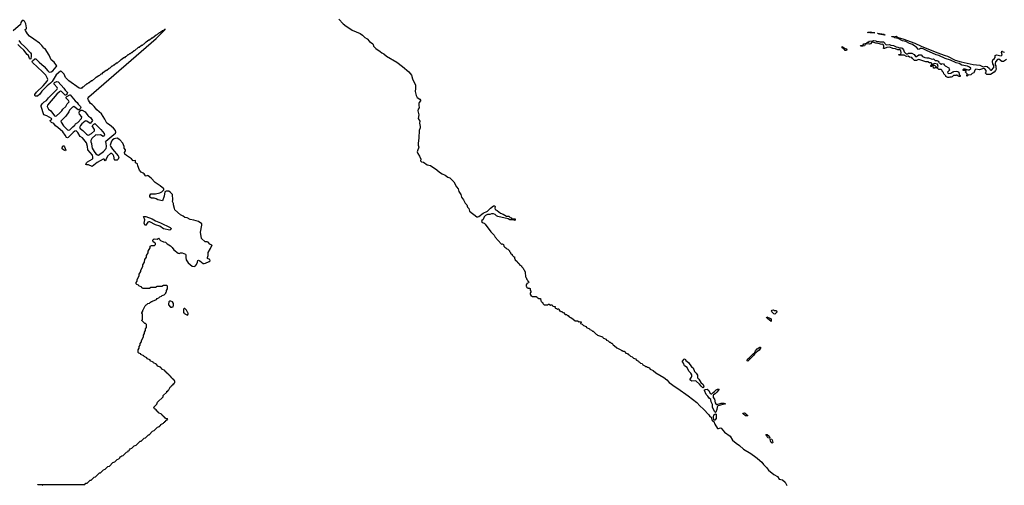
# Model space of a CAD drawing. Extents: x 2535812 to 2752880, y 540738 to 728399.
# Tile 69 of 213: x 2584844 to 2603753, y 639962 to 648903. Entities that reach past the tile are written whole.
import ezdxf

# ---------------------------------------------------------------- set-up
doc = ezdxf.new("R2010")
doc.units = 0

msp = doc.modelspace()

# ---------------------------------------------------------------- linework, layer by layer
at = {"layer": '0CON20XD'}
for points in [[(2586209, 646559), (2586225, 646525), (2586226, 646465), (2586236, 646436), (2586273, 646375), (2586309, 646329), (2586335, 646305), (2586357, 646303), (2586451, 646369), (2586502, 646428), (2586509, 646465), (2586504, 646534), (2586494, 646556), (2586498, 646572), (2586653, 646697), (2586683, 646727), (2586693, 646745), (2586682, 646775), (2586648, 646818), (2586566, 646886), (2586515, 646915), (2586480, 646990), (2586414, 647094), (2586325, 647171), (2586276, 647236), (2586236, 647276), (2586205, 647297), (2586183, 647323), (2586163, 647355), (2586154, 647386), (2586156, 647404), (2586174, 647425), (2587462, 648545), (2587638, 648712), (2587640, 648720), (2587622, 648718), (2587598, 648692), (2587582, 648688), (2587568, 648672), (2587552, 648668), (2587535, 648650), (2587522, 648648), (2587505, 648630), (2587492, 648628), (2587475, 648610), (2587462, 648608), (2587395, 648550), (2587382, 648548), (2587335, 648510), (2587322, 648508), (2587275, 648470), (2587262, 648468), (2587230, 648435), (2587212, 648428), (2587195, 648410), (2587182, 648408), (2587135, 648370), (2587122, 648368), (2587055, 648310), (2587042, 648308), (2586995, 648270), (2586982, 648268), (2586965, 648250), (2586952, 648248), (2586935, 648230), (2586922, 648228), (2586890, 648195), (2586872, 648188), (2586855, 648170), (2586842, 648168), (2586795, 648130), (2586782, 648128), (2586715, 648070), (2586702, 648068), (2586655, 648030), (2586645, 648030), (2586625, 648010), (2586612, 648008), (2586575, 647970), (2586562, 647968), (2586515, 647930), (2586502, 647928), (2586455, 647890), (2586442, 647888), (2586415, 647860), (2586402, 647858), (2586375, 647830), (2586362, 647828), (2586315, 647790), (2586302, 647788), (2586235, 647730), (2586222, 647728), (2586175, 647690), (2586162, 647688), (2586145, 647670), (2586135, 647670), (2586115, 647650), (2586102, 647648), (2586070, 647615), (2586052, 647608), (2586035, 647590), (2586025, 647590), (2586015, 647580), (2585989, 647589), (2585789, 647729), (2585725, 647794), (2585698, 647858), (2585645, 647910), (2585625, 647916), (2585546, 647845), (2585466, 647715), (2585435, 647682), (2585374, 647636), (2585271, 647529), (2585230, 647475), (2585185, 647436), (2585145, 647435), (2585135, 647445), (2585135, 647465), (2585168, 647512), (2585296, 647634), (2585372, 647725), (2585381, 647755), (2585379, 647775), (2585346, 647836), (2585282, 647905), (2585091, 648081), (2585083, 648097), (2585088, 648115), (2585135, 648149), (2585155, 648152), (2585216, 648086), (2585311, 648005), (2585382, 647922), (2585405, 647901), (2585425, 647893), (2585445, 647899), (2585477, 647923), (2585545, 647995), (2585554, 648015), (2585552, 648025), (2585508, 648088), (2585447, 648135), (2585410, 648225), (2585335, 648341), (2585309, 648359), (2585270, 648410), (2585225, 648454), (2585117, 648527), (2585035, 648587), (2584994, 648634), (2584956, 648695), (2584952, 648718), (2584972, 648728), (2584976, 648745), (2584962, 648822), (2584938, 648878), (2584925, 648880), (2584915, 648890), (2584892, 648888), (2584868, 648852), (2584856, 648814), (2584721, 648689)], [(2590974, 648914), (2591055, 648826), (2591115, 648776), (2591165, 648749), (2591229, 648699), (2591384, 648636), (2591425, 648609), (2591469, 648559), (2591515, 648533), (2591559, 648485), (2591625, 648438), (2591634, 648425), (2591638, 648395), (2591681, 648351), (2591768, 648295), (2591796, 648266), (2591836, 648245), (2591890, 648200), (2592085, 648089), (2592195, 648005), (2592315, 647902), (2592366, 647835), (2592387, 647767), (2592445, 647647), (2592448, 647585), (2592438, 647525), (2592457, 647447), (2592478, 647408), (2592525, 647376), (2592542, 647355), (2592542, 647345), (2592516, 647315), (2592509, 647291), (2592506, 647265), (2592515, 647210), (2592496, 647184), (2592487, 647155), (2592507, 647075), (2592496, 647007), (2592528, 646955), (2592523, 646913), (2592536, 646855), (2592536, 646825), (2592514, 646775), (2592509, 646635), (2592495, 646525), (2592496, 646496), (2592506, 646455), (2592483, 646385), (2592480, 646365), (2592488, 646335), (2592522, 646285), (2592546, 646225), (2592540, 646195), (2592562, 646172), (2592600, 646165), (2592669, 646119), (2592735, 646102), (2592855, 646020), (2592905, 645975), (2592955, 645945), (2593015, 645916), (2593065, 645876), (2593105, 645864), (2593182, 645792), (2593233, 645693), (2593262, 645655), (2593277, 645607), (2593314, 645545), (2593326, 645496), (2593365, 645446), (2593401, 645381), (2593432, 645345), (2593446, 645306), (2593469, 645275), (2593485, 645225), (2593622, 645115), (2593645, 645116), (2593664, 645126), (2593744, 645186), (2593825, 645229), (2593888, 645285), (2593946, 645326), (2593965, 645327), (2593977, 645315), (2593966, 645285), (2593976, 645256), (2594016, 645236), (2594075, 645188), (2594127, 645167), (2594195, 645130), (2594235, 645130), (2594262, 645102), (2594280, 645095), (2594295, 645080), (2594358, 645078), (2594360, 645065), (2594345, 645050), (2594325, 645060), (2594255, 645062), (2594225, 645080), (2594025, 645124), (2594003, 645135), (2593974, 645164), (2593945, 645174), (2593906, 645174), (2593875, 645164), (2593825, 645161), (2593790, 645140), (2593766, 645115), (2593746, 645064), (2593717, 645045), (2593714, 645025), (2593726, 645006), (2593764, 644994), (2593784, 644974), (2593892, 644832), (2593956, 644765), (2593976, 644726), (2594090, 644600), (2594105, 644590), (2594115, 644596), (2594135, 644587), (2594142, 644552), (2594162, 644532), (2594180, 644525), (2594202, 644502), (2594215, 644498), (2594248, 644465), (2594252, 644452), (2594270, 644435), (2594272, 644422), (2594300, 644395), (2594302, 644382), (2594332, 644352), (2594345, 644348), (2594348, 644325), (2594362, 644292), (2594395, 644260), (2594402, 644242), (2594415, 644238), (2594422, 644222), (2594435, 644218), (2594450, 644190), (2594478, 644175), (2594482, 644162), (2594515, 644130), (2594522, 644112), (2594535, 644100), (2594550, 644055), (2594560, 643965), (2594570, 643955), (2594582, 643912), (2594595, 643900), (2594602, 643882), (2594618, 643875), (2594620, 643865), (2594615, 643850), (2594582, 643838), (2594580, 643825), (2594570, 643815), (2594570, 643785), (2594578, 643778), (2594582, 643762), (2594595, 643760), (2594605, 643750), (2594635, 643750), (2594648, 643738), (2594650, 643705), (2594660, 643695), (2594660, 643665), (2594650, 643655), (2594650, 643625), (2594658, 643618), (2594662, 643602), (2594675, 643600), (2594685, 643590), (2594765, 643590), (2594780, 643575), (2594785, 643560), (2594795, 643560), (2594805, 643550), (2594848, 643548), (2594850, 643505), (2594858, 643498), (2594862, 643482), (2594875, 643480), (2594890, 643465), (2594892, 643452), (2594915, 643430), (2594985, 643430), (2594995, 643440), (2595015, 643440), (2595035, 643420), (2595053, 643427), (2595070, 643425), (2595085, 643400), (2595125, 643396), (2595130, 643385), (2595120, 643375), (2595132, 643362), (2595155, 643360), (2595175, 643340), (2595185, 643350), (2595195, 643350), (2595212, 643312), (2595225, 643310), (2595235, 643300), (2595258, 643298), (2595272, 643282), (2595285, 643280), (2595322, 643242), (2595345, 643240), (2595362, 643222), (2595375, 643220), (2595392, 643202), (2595405, 643200), (2595422, 643182), (2595440, 643175), (2595512, 643122), (2595555, 643118), (2595585, 643100), (2595605, 643106), (2595630, 643095), (2595612, 643078), (2595612, 643072), (2595648, 643058), (2595672, 643032), (2595725, 643010), (2595732, 642992), (2595788, 642968), (2595792, 642952), (2595828, 642938), (2595845, 642920), (2595855, 642920), (2595912, 642862), (2595930, 642855), (2595942, 642842), (2596035, 642810), (2596042, 642802), (2596055, 642790), (2596108, 642768), (2596112, 642752), (2596148, 642738), (2596172, 642712), (2596185, 642710), (2596205, 642690), (2596215, 642690), (2596235, 642670), (2596242, 642652), (2596260, 642645), (2596312, 642602), (2596390, 642565), (2596402, 642552), (2596415, 642550), (2596425, 642540), (2596455, 642538), (2596462, 642522), (2596482, 642502), (2596515, 642490), (2596532, 642472), (2596548, 642468), (2596572, 642442), (2596608, 642428), (2596632, 642402), (2596668, 642388), (2596692, 642362), (2596728, 642348), (2596732, 642332), (2596748, 642328), (2596765, 642310), (2596795, 642300), (2596812, 642272), (2596847, 642257), (2596865, 642240), (2596885, 642240), (2596895, 642230), (2596905, 642230), (2596930, 642215), (2596952, 642192), (2597010, 642165), (2597060, 642120), (2597215, 642034), (2597270, 641985), (2597314, 641934), (2597431, 641851), (2597485, 641823), (2597681, 641681), (2597845, 641554), (2597906, 641486), (2597975, 641425), (2598076, 641315), (2598095, 641286), (2598122, 641272), (2598145, 641208), (2598154, 641195), (2598176, 641186), (2598195, 641136), (2598245, 641055), (2598265, 641050), (2598305, 641065), (2598315, 641062), (2598382, 640982), (2598485, 640905), (2598531, 640831), (2598600, 640770), (2598665, 640725), (2598743, 640653), (2598883, 640575), (2598980, 640500), (2599007, 640485), (2599059, 640439), (2599095, 640405), (2599125, 640360), (2599185, 640303), (2599223, 640253), (2599325, 640170), (2599395, 640129), (2599430, 640080), (2599494, 640065), (2599542, 640022), (2599579, 639959)], [(2601265, 648652), (2601176, 648654), (2601165, 648660), (2601135, 648654), (2601130, 648655), (2601130, 648665), (2601185, 648670), (2601265, 648652)], [(2601455, 648604), (2601350, 648625), (2601322, 648635), (2601320, 648645), (2601438, 648625), (2601457, 648615), (2601460, 648605), (2601455, 648604)], [(2603795, 648140), (2603735, 648103), (2603705, 648103), (2603645, 648144), (2603620, 648140), (2603586, 648095), (2603576, 648065), (2603577, 648037), (2603591, 648015), (2603588, 647985), (2603594, 647955), (2603585, 647927), (2603556, 647894), (2603485, 647848), (2603415, 647850), (2603390, 647875), (2603390, 647885), (2603400, 647890), (2603406, 647904), (2603407, 647927), (2603378, 647958), (2603355, 647964), (2603275, 647942), (2603207, 647953), (2603187, 647935), (2603176, 647894), (2603166, 647884), (2603135, 647870), (2603107, 647843), (2603065, 647840), (2603055, 647850), (2603048, 647822), (2603035, 647820), (2603030, 647835), (2603040, 647845), (2603040, 647865), (2603010, 647895), (2603010, 647905), (2603020, 647915), (2603018, 647928), (2602965, 647930), (2602960, 647945), (2602975, 647960), (2602995, 647960), (2603055, 647940), (2603075, 647942), (2603110, 647965), (2603110, 647975), (2603085, 647993), (2603045, 648014), (2602940, 648030), (2602885, 648065), (2602825, 648078), (2602718, 648128), (2602615, 648158), (2602495, 648214), (2602445, 648228), (2602259, 648309), (2602195, 648344), (2602165, 648353), (2602145, 648353), (2602125, 648338), (2602105, 648334), (2602062, 648382), (2602033, 648395), (2601989, 648429), (2601933, 648445), (2601864, 648484), (2601795, 648496), (2601713, 648543), (2601648, 648555), (2601622, 648572), (2601592, 648575), (2601595, 648580), (2601627, 648577), (2601675, 648586), (2601715, 648559), (2601807, 648535), (2602036, 648455), (2602158, 648398), (2602456, 648275), (2602616, 648216), (2602661, 648205), (2602809, 648129), (2602923, 648093), (2603155, 648041), (2603285, 648032), (2603345, 648000), (2603395, 648009), (2603425, 648006), (2603468, 647965), (2603480, 647940), (2603495, 647936), (2603505, 647937), (2603554, 647986), (2603553, 648023), (2603534, 648055), (2603528, 648102), (2603535, 648130), (2603559, 648151), (2603574, 648176), (2603580, 648215), (2603592, 648225), (2603604, 648226), (2603692, 648208), (2603714, 648226), (2603697, 648275), (2603702, 648298), (2603715, 648298), (2603727, 648287), (2603755, 648278)], [(2584830, 648505), (2584861, 648461), (2584952, 648375), (2585054, 648264), (2585064, 648245), (2585067, 648205), (2585055, 648153), (2585045, 648147), (2585030, 648155), (2585015, 648216), (2584988, 648238), (2584924, 648315), (2584854, 648385), (2584805, 648428)], [(2602665, 647790), (2602630, 647815), (2602630, 647825), (2602592, 647865), (2602585, 647890), (2602560, 647915), (2602560, 647930), (2602552, 647932), (2602538, 647948), (2602495, 647950), (2602478, 647968), (2602465, 647970), (2602455, 647980), (2602425, 647980), (2602415, 647970), (2602395, 647970), (2602385, 648020), (2602365, 648020), (2602358, 648002), (2602342, 648002), (2602340, 648015), (2602360, 648045), (2602360, 648065), (2602345, 648072), (2602315, 648078), (2602285, 648097), (2602243, 648093), (2602133, 648133), (2602105, 648137), (2602065, 648120), (2602028, 648118), (2601990, 648155), (2601975, 648180), (2601935, 648182), (2601905, 648202), (2601875, 648199), (2601829, 648219), (2601735, 648220), (2601722, 648238), (2601768, 648242), (2601772, 648265), (2601765, 648310), (2601745, 648322), (2601705, 648322), (2601665, 648343), (2601615, 648353), (2601555, 648378), (2601498, 648372), (2601455, 648352), (2601435, 648350), (2601430, 648365), (2601440, 648375), (2601442, 648395), (2601425, 648430), (2601405, 648432), (2601395, 648428), (2601355, 648442), (2601285, 648454), (2601225, 648472), (2601210, 648470), (2601185, 648442), (2601166, 648434), (2601105, 648440), (2601082, 648428), (2601065, 648402), (2601035, 648392), (2600995, 648392), (2600990, 648405), (2601035, 648410), (2601055, 648438), (2601078, 648448), (2601105, 648450), (2601125, 648470), (2601148, 648472), (2601165, 648490), (2601225, 648498), (2601245, 648506), (2601285, 648497), (2601297, 648487), (2601345, 648487), (2601365, 648478), (2601435, 648478), (2601485, 648418), (2601545, 648427), (2601574, 648414), (2601626, 648406), (2601675, 648380), (2601705, 648378), (2601735, 648364), (2601775, 648364), (2601788, 648358), (2601817, 648325), (2601829, 648289), (2601865, 648248), (2601895, 648248), (2601915, 648258), (2601975, 648262), (2602023, 648233), (2602048, 648198), (2602065, 648198), (2602113, 648227), (2602155, 648228), (2602180, 648195), (2602225, 648178), (2602265, 648168), (2602295, 648168), (2602365, 648143), (2602395, 648150), (2602425, 648120), (2602455, 648118), (2602480, 648105), (2602498, 648088), (2602502, 648072), (2602515, 648070), (2602535, 648050), (2602545, 648050), (2602555, 648060), (2602585, 648057), (2602596, 648035), (2602615, 648018), (2602685, 647978), (2602696, 647955), (2602697, 647935), (2602662, 647895), (2602675, 647873), (2602725, 647878), (2602765, 647900), (2602775, 647900), (2602785, 647910), (2602825, 647912), (2602863, 647907), (2602882, 647895), (2602883, 647853), (2602905, 647830), (2602908, 647812), (2602875, 647810), (2602868, 647828), (2602855, 647830), (2602845, 647840), (2602835, 647840), (2602825, 647830), (2602783, 647833), (2602775, 647832), (2602753, 647807), (2602735, 647798), (2602705, 647802), (2602685, 647792), (2602665, 647790)], [(2600725, 648312), (2600695, 648312), (2600683, 648333), (2600655, 648348), (2600642, 648365), (2600642, 648388), (2600685, 648358), (2600718, 648345), (2600730, 648325), (2600725, 648312)], [(2602475, 647990), (2602480, 648005), (2602468, 648048), (2602415, 648062), (2602382, 648048), (2602382, 648032), (2602415, 648028), (2602452, 647992), (2602475, 647990)], [(2587045, 640720), (2587078, 640732), (2587155, 640810), (2587178, 640812), (2587235, 640870), (2587258, 640872), (2587302, 640918), (2587315, 640930), (2587328, 640932), (2587395, 641000), (2587428, 641012), (2587492, 641078), (2587528, 641092), (2587532, 641108), (2587548, 641112), (2587552, 641128), (2587608, 641152), (2587612, 641168), (2587628, 641172), (2587632, 641188), (2587648, 641192), (2587652, 641208), (2587690, 641225), (2587685, 641240), (2587655, 641240), (2587645, 641250), (2587632, 641252), (2587628, 641268), (2587612, 641272), (2587608, 641288), (2587592, 641292), (2587588, 641308), (2587572, 641312), (2587568, 641328), (2587512, 641352), (2587508, 641368), (2587492, 641372), (2587488, 641388), (2587472, 641392), (2587468, 641408), (2587452, 641412), (2587448, 641428), (2587432, 641432), (2587420, 641465), (2587478, 641522), (2587492, 641558), (2587598, 641662), (2587602, 641688), (2587668, 641752), (2587672, 641768), (2587688, 641772), (2587692, 641788), (2587708, 641792), (2587732, 641848), (2587748, 641852), (2587752, 641868), (2587768, 641872), (2587772, 641888), (2587788, 641892), (2587792, 641908), (2587808, 641912), (2587810, 641925), (2587820, 641935), (2587820, 641965), (2587812, 641972), (2587808, 641988), (2587792, 641992), (2587788, 642008), (2587772, 642012), (2587768, 642028), (2587752, 642032), (2587748, 642048), (2587732, 642052), (2587728, 642068), (2587712, 642072), (2587708, 642088), (2587692, 642092), (2587688, 642108), (2587672, 642112), (2587668, 642128), (2587652, 642132), (2587648, 642148), (2587632, 642152), (2587628, 642168), (2587572, 642192), (2587568, 642208), (2587552, 642212), (2587548, 642228), (2587492, 642252), (2587485, 642270), (2587472, 642272), (2587468, 642288), (2587412, 642312), (2587408, 642328), (2587352, 642352), (2587348, 642368), (2587292, 642392), (2587288, 642408), (2587232, 642432), (2587228, 642448), (2587172, 642472), (2587168, 642488), (2587132, 642502), (2587120, 642515), (2587120, 642565), (2587140, 642595), (2587140, 642625), (2587160, 642655), (2587160, 642685), (2587180, 642715), (2587180, 642745), (2587220, 642815), (2587220, 642845), (2587240, 642875), (2587240, 642905), (2587260, 642935), (2587260, 642965), (2587280, 642995), (2587278, 643048), (2587258, 643068), (2587245, 643070), (2587190, 643125), (2587190, 643135), (2587200, 643145), (2587200, 643255), (2587192, 643262), (2587190, 643275), (2587210, 643305), (2587210, 643325), (2587218, 643332), (2587252, 643408), (2587272, 643428), (2587288, 643432), (2587305, 643450), (2587338, 643462), (2587355, 643480), (2587365, 643480), (2587375, 643490), (2587385, 643490), (2587395, 643500), (2587468, 643532), (2587485, 643550), (2587515, 643560), (2587535, 643580), (2587568, 643592), (2587582, 643608), (2587618, 643622), (2587648, 643652), (2587650, 643665), (2587660, 643675), (2587660, 643705), (2587680, 643735), (2587680, 643785), (2587665, 643800), (2587605, 643800), (2587575, 643780), (2587485, 643780), (2587455, 643760), (2587365, 643760), (2587335, 643740), (2587215, 643740), (2587205, 643750), (2587192, 643752), (2587188, 643768), (2587132, 643792), (2587128, 643808), (2587095, 643820), (2587082, 643832), (2587080, 643855), (2587100, 643885), (2587100, 643915), (2587140, 643985), (2587140, 644015), (2587170, 644065), (2587170, 644095), (2587210, 644165), (2587210, 644195), (2587240, 644245), (2587240, 644275), (2587248, 644282), (2587250, 644295), (2587280, 644345), (2587280, 644375), (2587310, 644425), (2587310, 644455), (2587350, 644525), (2587350, 644555), (2587375, 644570), (2587435, 644570), (2587450, 644585), (2587450, 644605), (2587439, 644619), (2587405, 644640), (2587399, 644665), (2587404, 644685), (2587425, 644694), (2587485, 644689), (2587515, 644706), (2587525, 644700), (2587535, 644675), (2587545, 644666), (2587605, 644639), (2587645, 644631), (2587676, 644596), (2587743, 644563), (2587775, 644531), (2587805, 644485), (2587885, 644419), (2587905, 644415), (2587935, 644427), (2587965, 644429), (2588025, 644403), (2588036, 644386), (2588032, 644335), (2588041, 644291), (2588082, 644232), (2588155, 644167), (2588195, 644162), (2588223, 644177), (2588242, 644205), (2588260, 644245), (2588265, 644276), (2588275, 644287), (2588304, 644275), (2588365, 644221), (2588385, 644219), (2588411, 644229), (2588482, 644258), (2588500, 644275), (2588495, 644295), (2588453, 644315), (2588450, 644335), (2588464, 644376), (2588466, 644435), (2588508, 644512), (2588518, 644542), (2588540, 644565), (2588532, 644575), (2588494, 644594), (2588463, 644633), (2588445, 644639), (2588405, 644637), (2588334, 644704), (2588319, 644825), (2588341, 644955), (2588339, 644985), (2588277, 645027), (2588186, 645056), (2588115, 645069), (2588058, 645098), (2588015, 645106), (2587983, 645133), (2587935, 645153), (2587825, 645255), (2587814, 645275), (2587797, 645347), (2587795, 645375), (2587781, 645415), (2587785, 645445), (2587781, 645545), (2587735, 645592), (2587705, 645610), (2587657, 645613), (2587634, 645596), (2587619, 645515), (2587585, 645422), (2587495, 645444), (2587465, 645462), (2587426, 645474), (2587373, 645475), (2587344, 645495), (2587346, 645524), (2587364, 645556), (2587455, 645556), (2587535, 645578), (2587573, 645597), (2587600, 645620), (2587612, 645638), (2587613, 645655), (2587544, 645714), (2587445, 645775), (2587367, 645857), (2587313, 645903), (2587295, 645908), (2587275, 645899), (2587262, 645902), (2587235, 645945), (2587218, 645958), (2587176, 645975), (2587145, 646014), (2587112, 646095), (2587104, 646135), (2587066, 646156), (2587069, 646199), (2587026, 646196), (2586992, 646232), (2586892, 646295), (2586865, 646322), (2586857, 646355), (2586876, 646384), (2586876, 646405), (2586851, 646435), (2586848, 646468), (2586823, 646535), (2586769, 646599), (2586715, 646625), (2586685, 646624), (2586657, 646613), (2586627, 646593), (2586610, 646570), (2586584, 646495), (2586585, 646475), (2586626, 646416), (2586735, 646290), (2586745, 646265), (2586736, 646225), (2586714, 646206), (2586674, 646204), (2586664, 646214), (2586651, 646285), (2586639, 646305), (2586612, 646332), (2586585, 646333), (2586527, 646285), (2586505, 646222), (2586485, 646192), (2586463, 646223), (2586445, 646224), (2586332, 646158), (2586235, 646086), (2586165, 646113), (2586130, 646115), (2586112, 646125), (2586126, 646155), (2586147, 646175), (2586238, 646222), (2586246, 646235), (2586251, 646265), (2586241, 646301), (2586155, 646405), (2586148, 646465), (2586127, 646537), (2586052, 646632), (2586005, 646659), (2585960, 646740), (2585928, 646768), (2585905, 646765), (2585871, 646739), (2585775, 646639), (2585765, 646636), (2585744, 646644), (2585715, 646684), (2585670, 646750), (2585575, 646834), (2585530, 646865), (2585500, 646910), (2585455, 646928), (2585435, 646945), (2585432, 646968), (2585463, 646995), (2585454, 647005), (2585366, 647056), (2585325, 647067), (2585309, 647079), (2585253, 647235), (2585257, 647255), (2585275, 647285), (2585313, 647325), (2585357, 647353), (2585398, 647405), (2585561, 647569), (2585567, 647585), (2585561, 647601), (2585505, 647665), (2585505, 647685), (2585514, 647695), (2585555, 647717), (2585585, 647710), (2585690, 647590), (2585717, 647547), (2585759, 647505), (2585757, 647485), (2585745, 647464), (2585735, 647453), (2585716, 647455), (2585645, 647522), (2585625, 647528), (2585609, 647521), (2585558, 647472), (2585376, 647265), (2585370, 647235), (2585398, 647188), (2585443, 647155), (2585515, 647059), (2585535, 647049), (2585552, 647058), (2585615, 647115), (2585650, 647150), (2585675, 647185), (2585733, 647237), (2585755, 647288), (2585791, 647325), (2585782, 647352), (2585738, 647395), (2585738, 647415), (2585749, 647431), (2585805, 647460), (2585815, 647458), (2585907, 647347), (2585945, 647315), (2585964, 647284), (2586010, 647235), (2586015, 647225), (2586007, 647193), (2585989, 647171), (2585965, 647170), (2585910, 647220), (2585885, 647235), (2585857, 647223), (2585830, 647200), (2585802, 647168), (2585790, 647135), (2585731, 647049), (2585635, 646955), (2585638, 646935), (2585685, 646865), (2585760, 646790), (2585780, 646780), (2585805, 646789), (2585867, 646843), (2585900, 646875), (2585916, 646905), (2585960, 646930), (2586033, 647007), (2586034, 647035), (2585991, 647091), (2585985, 647115), (2585993, 647147), (2586021, 647169), (2586045, 647168), (2586103, 647133), (2586154, 647065), (2586168, 647048), (2586205, 647023), (2586239, 646965), (2586232, 646945), (2586195, 646909), (2586133, 646953), (2586115, 646958), (2586098, 646952), (2586038, 646902), (2586011, 646869), (2585995, 646835), (2586005, 646815), (2586056, 646775), (2586124, 646704), (2586145, 646689), (2586165, 646686), (2586225, 646717), (2586280, 646770), (2586279, 646795), (2586237, 646865), (2586265, 646899), (2586285, 646909), (2586399, 646795), (2586467, 646715), (2586474, 646695), (2586455, 646665), (2586445, 646663), (2586395, 646695), (2586345, 646688), (2586305, 646693), (2586226, 646624), (2586209, 646585), (2586209, 646559)], [(2585725, 646388), (2585684, 646404), (2585662, 646422), (2585659, 646445), (2585675, 646482), (2585691, 646481), (2585705, 646462), (2585730, 646395), (2585725, 646388)], [(2587725, 644864), (2587605, 644889), (2587538, 644938), (2587455, 644961), (2587345, 645021), (2587325, 645022), (2587307, 645013), (2587265, 644958), (2587254, 644954), (2587244, 644964), (2587234, 644994), (2587248, 645058), (2587242, 645082), (2587223, 645117), (2587230, 645125), (2587267, 645123), (2587385, 645078), (2587451, 645041), (2587545, 645003), (2587735, 644912), (2587754, 644895), (2587754, 644885), (2587745, 644872), (2587725, 644864)], [(2587765, 643380), (2587775, 643390), (2587788, 643392), (2587800, 643415), (2587800, 643455), (2587778, 643488), (2587745, 643500), (2587725, 643500), (2587710, 643485), (2587707, 643463), (2587700, 643455), (2587700, 643425), (2587742, 643382), (2587765, 643380)], [(2588065, 643230), (2588080, 643245), (2588080, 643265), (2588072, 643272), (2588048, 643328), (2588018, 643358), (2588005, 643360), (2587990, 643345), (2587990, 643275), (2588010, 643265), (2588012, 643252), (2588065, 643230)], [(2599345, 643250), (2599327, 643255), (2599285, 643290), (2599282, 643305), (2599295, 643324), (2599322, 643332), (2599335, 643318), (2599365, 643320), (2599380, 643310), (2599385, 643295), (2599381, 643285), (2599355, 643254), (2599345, 643250)], [(2599275, 643108), (2599202, 643165), (2599187, 643185), (2599195, 643197), (2599265, 643167), (2599275, 643145), (2599275, 643108)], [(2598825, 642344), (2598814, 642354), (2598824, 642385), (2598852, 642408), (2598934, 642495), (2598954, 642506), (2598975, 642546), (2599007, 642585), (2599055, 642614), (2599068, 642615), (2599070, 642595), (2599045, 642556), (2598960, 642490), (2598934, 642455), (2598825, 642344)], [(2597965, 641836), (2597929, 641865), (2597901, 641901), (2597834, 641964), (2597815, 641969), (2597755, 641964), (2597713, 641985), (2597718, 642002), (2597744, 642036), (2597751, 642059), (2597749, 642085), (2597734, 642114), (2597696, 642156), (2597661, 642221), (2597614, 642254), (2597594, 642304), (2597575, 642332), (2597575, 642348), (2597605, 642386), (2597625, 642388), (2597637, 642357), (2597685, 642317), (2597747, 642235), (2597777, 642215), (2597806, 642145), (2597836, 642115), (2597858, 642075), (2597860, 642025), (2597885, 642003), (2597927, 641937), (2597967, 641897), (2597981, 641855), (2597975, 641839), (2597965, 641836)], [(2598205, 641361), (2598195, 641370), (2598148, 641455), (2598148, 641515), (2598126, 641565), (2598118, 641608), (2598084, 641635), (2598061, 641671), (2598024, 641705), (2597994, 641785), (2597997, 641793), (2598015, 641804), (2598045, 641810), (2598081, 641781), (2598107, 641727), (2598125, 641718), (2598135, 641718), (2598161, 641745), (2598190, 641760), (2598219, 641795), (2598245, 641806), (2598277, 641807), (2598235, 641752), (2598201, 641719), (2598170, 641700), (2598163, 641687), (2598161, 641645), (2598186, 641615), (2598201, 641545), (2598215, 641525), (2598235, 641515), (2598315, 641539), (2598365, 641536), (2598400, 641525), (2598252, 641488), (2598237, 641465), (2598232, 641415), (2598215, 641363), (2598205, 641361)], [(2598174, 641214), (2598166, 641275), (2598175, 641318), (2598205, 641337), (2598216, 641325), (2598216, 641245), (2598195, 641214), (2598174, 641214)], [(2598815, 641294), (2598785, 641296), (2598738, 641335), (2598734, 641345), (2598755, 641351), (2598776, 641345), (2598815, 641309), (2598830, 641305), (2598815, 641294)], [(2599245, 640864), (2599213, 640875), (2599193, 640913), (2599170, 640935), (2599197, 640935), (2599235, 640904), (2599251, 640875), (2599245, 640864)], [(2599295, 640771), (2599275, 640784), (2599261, 640815), (2599258, 640842), (2599264, 640856), (2599285, 640849), (2599295, 640835), (2599305, 640785), (2599295, 640771)], [(2585285, 639960), (2585275, 639970), (2585195, 639970), (2585190, 639975), (2585195, 639980), (2586095, 639980), (2586115, 640000), (2586138, 640002), (2586195, 640060), (2586218, 640062), (2586275, 640120), (2586298, 640122), (2586375, 640200), (2586398, 640202), (2586455, 640260), (2586488, 640272), (2586535, 640320), (2586568, 640332), (2586635, 640400), (2586668, 640412), (2586715, 640460), (2586748, 640472), (2586768, 640492), (2586775, 640510), (2586788, 640512), (2586803, 640527), (2586828, 640532), (2586895, 640600), (2586928, 640612), (2586930, 640625), (2586948, 640632), (2586950, 640645), (2586965, 640660), (2586998, 640672), (2587045, 640720)]]:
    msp.add_lwpolyline(points, dxfattribs=at)

doc.saveas('drawing.dxf')
